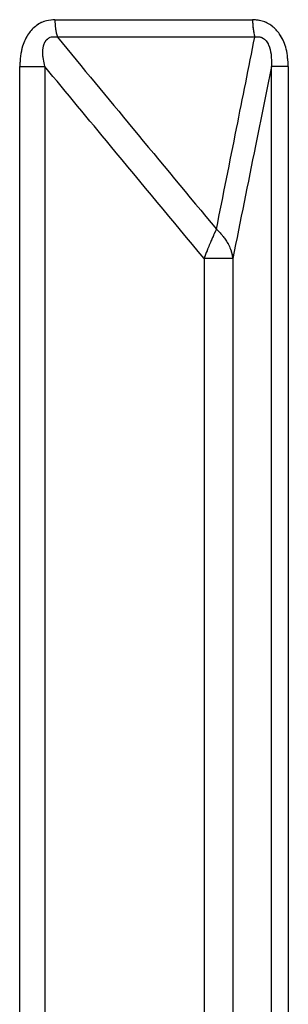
# Paper-space layout 'Dim Drawing' of a CAD drawing. Header units: inches. Extents: x 0.1 to 16.9, y 0.1 to 10.9.
# Tile 39 of 256: x 3.026037 to 3.026395, y 3.671914 to 3.673229. Entities that reach past the tile are written whole.
import ezdxf

# ---------------------------------------------------------------- set-up
doc = ezdxf.new("R2010")
doc.units = ezdxf.units.IN
doc.header["$MEASUREMENT"] = 0
doc.linetypes.add('PHANTOM', pattern=[0.49999999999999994, 0.25, -0.05, 0.05, -0.05, 0.05, -0.05])

psp = doc.layouts.new('Dim Drawing')

# ---------------------------------------------------------------- linework, layer by layer
at = {"color": 7, "linetype": 'Continuous', "lineweight": 25}
for p, q in [((3.026083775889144, 3.673229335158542), (3.026347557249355, 3.673229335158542)), ((3.026350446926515, 3.673206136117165), (3.02608694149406, 3.673206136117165)), ((3.026036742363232, 3.668777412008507), (3.026036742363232, 3.6731669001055)), ((3.026036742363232, 3.6731669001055), (3.026070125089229, 3.6731669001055)), ((3.026070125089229, 3.6731669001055), (3.026070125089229, 3.668777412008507)), ((3.026395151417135, 3.6731669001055), (3.026372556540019, 3.6731669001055)), ((3.026372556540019, 3.668777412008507), (3.026372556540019, 3.6731669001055)), ((3.026395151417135, 3.6731669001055), (3.026395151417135, 3.668777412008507)), ((3.026282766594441, 3.672910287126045), (3.026282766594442, 3.668457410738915)), ((3.026321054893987, 3.672910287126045), (3.026282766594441, 3.672910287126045)), ((3.026321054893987, 3.672910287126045), (3.026321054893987, 3.668457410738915))]:
    psp.add_line(p, q, dxfattribs=at)
at = {"color": 7, "linetype": 'PHANTOM', "lineweight": 18}
for p, q in [((3.026083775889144, 3.673229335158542), (3.026347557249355, 3.673229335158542)), ((3.026083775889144, 3.673229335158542), (3.026347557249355, 3.673229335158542)), ((3.026083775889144, 3.673229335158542), (3.026347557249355, 3.673229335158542)), ((3.026350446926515, 3.673206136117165), (3.02608694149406, 3.673206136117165)), ((3.026350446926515, 3.673206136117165), (3.02608694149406, 3.673206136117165)), ((3.026350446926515, 3.673206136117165), (3.02608694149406, 3.673206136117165)), ((3.026036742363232, 3.668777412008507), (3.026036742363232, 3.6731669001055)), ((3.026036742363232, 3.6731669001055), (3.026070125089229, 3.6731669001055)), ((3.026036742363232, 3.668777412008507), (3.026036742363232, 3.6731669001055)), ((3.026036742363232, 3.6731669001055), (3.026070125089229, 3.6731669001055)), ((3.026036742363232, 3.668777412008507), (3.026036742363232, 3.6731669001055)), ((3.026036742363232, 3.6731669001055), (3.026070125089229, 3.6731669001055)), ((3.026070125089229, 3.6731669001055), (3.026070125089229, 3.668777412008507)), ((3.026070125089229, 3.6731669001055), (3.026070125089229, 3.668777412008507)), ((3.026070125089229, 3.6731669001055), (3.02607012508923, 3.668777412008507)), ((3.026395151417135, 3.6731669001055), (3.026372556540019, 3.6731669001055)), ((3.026372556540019, 3.668777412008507), (3.026372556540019, 3.6731669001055)), ((3.026395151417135, 3.6731669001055), (3.026372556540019, 3.6731669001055)), ((3.026372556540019, 3.668777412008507), (3.026372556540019, 3.6731669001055)), ((3.026395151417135, 3.6731669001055), (3.026372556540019, 3.6731669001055)), ((3.026372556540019, 3.668777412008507), (3.026372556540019, 3.6731669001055)), ((3.026395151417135, 3.6731669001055), (3.026395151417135, 3.668777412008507)), ((3.026395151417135, 3.6731669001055), (3.026395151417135, 3.668777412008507)), ((3.026395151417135, 3.6731669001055), (3.026395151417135, 3.668777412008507)), ((3.026282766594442, 3.672910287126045), (3.026282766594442, 3.668457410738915)), ((3.026321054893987, 3.672910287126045), (3.026282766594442, 3.672910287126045)), ((3.026282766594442, 3.672910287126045), (3.026282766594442, 3.668457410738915)), ((3.026321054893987, 3.672910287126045), (3.026282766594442, 3.672910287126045)), ((3.026282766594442, 3.672910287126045), (3.026282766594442, 3.668457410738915)), ((3.026321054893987, 3.672910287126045), (3.026282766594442, 3.672910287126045)), ((3.026321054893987, 3.672910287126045), (3.026321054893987, 3.668457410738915)), ((3.026321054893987, 3.672910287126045), (3.026321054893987, 3.668457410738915)), ((3.026321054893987, 3.672910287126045), (3.026321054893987, 3.668457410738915))]:
    psp.add_line(p, q, dxfattribs=at)
at = {"color": 7, "linetype": 'Continuous', "lineweight": 25}
for centre, radius, start, end in [((3.026161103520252, 3.673228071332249), 7.733795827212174e-05, 179.0636533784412, 196.4768585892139), ((3.026431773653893, 3.673228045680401), 8.422627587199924e-05, 179.1227851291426, 195.0776225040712)]:
    psp.add_arc(centre, radius, start, end, dxfattribs=at)
at = {"color": 7, "linetype": 'PHANTOM', "lineweight": 18}
for centre, radius, start, end in [((3.026161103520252, 3.673228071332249), 7.733795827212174e-05, 179.0636533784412, 196.4768585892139), ((3.026161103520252, 3.673228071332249), 7.733795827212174e-05, 179.0636533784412, 196.4768585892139), ((3.026161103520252, 3.673228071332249), 7.733795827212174e-05, 179.0636533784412, 196.4768585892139), ((3.026431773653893, 3.673228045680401), 8.422627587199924e-05, 179.1227851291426, 195.0776225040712), ((3.026431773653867, 3.673228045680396), 8.422627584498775e-05, 179.1227851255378, 195.0776225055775), ((3.026431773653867, 3.673228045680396), 8.422627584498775e-05, 179.1227851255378, 195.0776225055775)]:
    psp.add_arc(centre, radius, start, end, dxfattribs=at)
at = {"color": 7, "linetype": 'Continuous', "lineweight": 25}
for points, knots in [([(3.026083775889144, 3.673229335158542), (3.02608001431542, 3.673229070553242), (3.026071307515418, 3.673228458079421), (3.026058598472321, 3.673222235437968), (3.026047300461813, 3.673210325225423), (3.026038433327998, 3.673191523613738), (3.026037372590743, 3.673176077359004), (3.026036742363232, 3.6731669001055)], [0, 0, 0, 0, 0.1336272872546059, 0.309303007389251, 0.4842287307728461, 0.6935591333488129, 1, 1, 1, 1]), ([(3.026395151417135, 3.6731669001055), (3.026394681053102, 3.673174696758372), (3.026393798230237, 3.673189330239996), (3.026386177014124, 3.673207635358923), (3.026375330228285, 3.673220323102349), (3.026362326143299, 3.673228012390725), (3.02635247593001, 3.67322889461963), (3.026347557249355, 3.673229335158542)], [0, 0, 0, 0, 0.2611752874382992, 0.4901980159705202, 0.6548011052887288, 0.8276257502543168, 1, 1, 1, 1]), ([(3.026070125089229, 3.6731669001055), (3.026068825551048, 3.673173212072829), (3.026066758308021, 3.673183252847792), (3.026068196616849, 3.673195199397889), (3.026071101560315, 3.673200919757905), (3.02607393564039, 3.673203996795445), (3.026076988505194, 3.673205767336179), (3.026081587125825, 3.67320684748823), (3.026084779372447, 3.673206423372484), (3.02608694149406, 3.673206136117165)], [0, 0, 0, 0, 0.3643207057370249, 0.579543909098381, 0.6799835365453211, 0.7338312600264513, 0.8222095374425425, 0.8795817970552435, 1, 1, 1, 1]), ([(3.02608694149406, 3.673206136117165), (3.026120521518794, 3.673165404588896), (3.026191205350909, 3.673079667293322), (3.026262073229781, 3.672994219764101), (3.026299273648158, 3.672949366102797)], [0, 0, 0, 0, 0.4750736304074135, 0.9999999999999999, 0.9999999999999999, 0.9999999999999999, 0.9999999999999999]), ([(3.026299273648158, 3.672949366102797), (3.026308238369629, 3.672994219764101), (3.026325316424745, 3.673079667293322), (3.026342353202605, 3.673165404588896), (3.026350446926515, 3.673206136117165)], [0, 0, 0, 0, 0.5249263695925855, 1, 1, 1, 1]), ([(3.026350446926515, 3.673206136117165), (3.026352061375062, 3.673206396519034), (3.026354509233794, 3.673206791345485), (3.026358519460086, 3.673206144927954), (3.026361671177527, 3.673204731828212), (3.026365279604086, 3.67320170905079), (3.026367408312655, 3.673198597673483), (3.026370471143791, 3.673192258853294), (3.026372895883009, 3.673181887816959), (3.02637267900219, 3.673172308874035), (3.026372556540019, 3.6731669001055)], [0, 0, 0, 0, 0.1013553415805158, 0.1536769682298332, 0.2421980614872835, 0.296686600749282, 0.4155632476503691, 0.4450262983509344, 0.6866330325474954, 1, 1, 1, 1]), ([(3.026282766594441, 3.672910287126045), (3.026241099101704, 3.672960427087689), (3.026170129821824, 3.673045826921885), (3.026099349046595, 3.673131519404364), (3.026070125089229, 3.6731669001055)], [0, 0, 0, 0, 0.587120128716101, 1, 1, 1, 1]), ([(3.026372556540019, 3.6731669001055), (3.026365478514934, 3.673131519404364), (3.026348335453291, 3.673045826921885), (3.026331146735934, 3.672960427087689), (3.026321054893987, 3.672910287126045)], [0, 0, 0, 0, 0.4128798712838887, 1, 1, 1, 1]), ([(3.026299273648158, 3.672949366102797), (3.026299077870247, 3.672948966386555), (3.026298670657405, 3.672948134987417), (3.026298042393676, 3.672946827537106), (3.026297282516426, 3.672945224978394), (3.026296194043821, 3.672942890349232), (3.026294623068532, 3.672939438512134), (3.026291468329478, 3.672932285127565), (3.0262872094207, 3.672922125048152), (3.026284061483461, 3.672913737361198), (3.026282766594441, 3.672910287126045)], [0, 0, 0, 0, 0.04155614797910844, 0.08643568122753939, 0.1289017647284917, 0.1939342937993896, 0.2985938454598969, 0.4229715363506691, 0.7626420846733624, 1, 1, 1, 1]), ([(3.026299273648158, 3.672949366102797), (3.026299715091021, 3.672948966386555), (3.026300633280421, 3.672948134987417), (3.026301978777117, 3.672946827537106), (3.026303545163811, 3.672945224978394), (3.026305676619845, 3.672942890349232), (3.026308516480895, 3.672939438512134), (3.026313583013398, 3.672932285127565), (3.026318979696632, 3.672922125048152), (3.026320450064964, 3.672913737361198), (3.026321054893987, 3.672910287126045)], [0, 0, 0, 0, 0.04155614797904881, 0.08643568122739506, 0.1289017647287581, 0.1939342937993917, 0.2985938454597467, 0.4229715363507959, 0.7626420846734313, 1, 1, 1, 1])]:
    psp.add_open_spline(points, degree=3, knots=knots, dxfattribs=at)
at = {"color": 7, "linetype": 'PHANTOM', "lineweight": 18}
for points, knots in [([(3.026083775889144, 3.673229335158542), (3.02608001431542, 3.673229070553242), (3.026071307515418, 3.673228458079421), (3.026058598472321, 3.673222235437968), (3.026047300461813, 3.673210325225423), (3.026038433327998, 3.673191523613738), (3.026037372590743, 3.673176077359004), (3.026036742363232, 3.6731669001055)], [0, 0, 0, 0, 0.1336272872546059, 0.309303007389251, 0.4842287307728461, 0.6935591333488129, 1, 1, 1, 1]), ([(3.026083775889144, 3.673229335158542), (3.02608001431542, 3.673229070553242), (3.026071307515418, 3.673228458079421), (3.026058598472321, 3.673222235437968), (3.026047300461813, 3.673210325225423), (3.026038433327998, 3.673191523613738), (3.026037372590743, 3.673176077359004), (3.026036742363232, 3.6731669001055)], [0, 0, 0, 0, 0.1336272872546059, 0.309303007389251, 0.4842287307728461, 0.6935591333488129, 1, 1, 1, 1]), ([(3.026083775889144, 3.673229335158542), (3.02608001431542, 3.673229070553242), (3.026071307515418, 3.673228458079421), (3.026058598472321, 3.673222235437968), (3.026047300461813, 3.673210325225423), (3.026038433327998, 3.673191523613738), (3.026037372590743, 3.673176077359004), (3.026036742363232, 3.6731669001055)], [0, 0, 0, 0, 0.1336272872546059, 0.309303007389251, 0.4842287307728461, 0.6935591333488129, 1, 1, 1, 1]), ([(3.026395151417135, 3.6731669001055), (3.026394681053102, 3.673174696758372), (3.026393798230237, 3.673189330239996), (3.026386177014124, 3.673207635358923), (3.026375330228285, 3.673220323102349), (3.026362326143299, 3.673228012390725), (3.02635247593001, 3.67322889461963), (3.026347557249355, 3.673229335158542)], [0, 0, 0, 0, 0.2611752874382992, 0.4901980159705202, 0.6548011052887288, 0.8276257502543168, 1, 1, 1, 1]), ([(3.026395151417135, 3.6731669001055), (3.026394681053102, 3.673174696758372), (3.026393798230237, 3.673189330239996), (3.026386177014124, 3.673207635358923), (3.026375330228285, 3.673220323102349), (3.026362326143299, 3.673228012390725), (3.02635247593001, 3.67322889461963), (3.026347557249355, 3.673229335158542)], [0, 0, 0, 0, 0.2611752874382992, 0.4901980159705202, 0.6548011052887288, 0.8276257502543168, 1, 1, 1, 1]), ([(3.026395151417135, 3.6731669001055), (3.026394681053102, 3.673174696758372), (3.026393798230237, 3.673189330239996), (3.026386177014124, 3.673207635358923), (3.026375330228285, 3.673220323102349), (3.026362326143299, 3.673228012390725), (3.02635247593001, 3.67322889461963), (3.026347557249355, 3.673229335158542)], [0, 0, 0, 0, 0.2611752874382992, 0.4901980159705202, 0.6548011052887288, 0.8276257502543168, 1, 1, 1, 1]), ([(3.026070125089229, 3.6731669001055), (3.026068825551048, 3.673173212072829), (3.026066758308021, 3.673183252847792), (3.026068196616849, 3.673195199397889), (3.026071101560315, 3.673200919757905), (3.02607393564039, 3.673203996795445), (3.026076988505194, 3.673205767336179), (3.026081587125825, 3.67320684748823), (3.026084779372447, 3.673206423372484), (3.02608694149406, 3.673206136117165)], [0, 0, 0, 0, 0.3643207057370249, 0.579543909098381, 0.6799835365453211, 0.7338312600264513, 0.8222095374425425, 0.8795817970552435, 1, 1, 1, 1]), ([(3.026070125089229, 3.6731669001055), (3.026068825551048, 3.673173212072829), (3.026066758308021, 3.673183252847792), (3.026068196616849, 3.673195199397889), (3.026071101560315, 3.673200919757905), (3.02607393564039, 3.673203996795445), (3.026076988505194, 3.673205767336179), (3.026081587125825, 3.67320684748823), (3.026084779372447, 3.673206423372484), (3.02608694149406, 3.673206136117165)], [0, 0, 0, 0, 0.3643207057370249, 0.579543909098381, 0.6799835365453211, 0.7338312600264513, 0.8222095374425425, 0.8795817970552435, 1, 1, 1, 1]), ([(3.026070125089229, 3.6731669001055), (3.026068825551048, 3.673173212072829), (3.026066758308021, 3.673183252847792), (3.026068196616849, 3.673195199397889), (3.026071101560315, 3.673200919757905), (3.02607393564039, 3.673203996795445), (3.026076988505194, 3.673205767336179), (3.026081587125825, 3.67320684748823), (3.026084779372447, 3.673206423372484), (3.02608694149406, 3.673206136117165)], [0, 0, 0, 0, 0.3643207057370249, 0.579543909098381, 0.6799835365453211, 0.7338312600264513, 0.8222095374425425, 0.8795817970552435, 1, 1, 1, 1]), ([(3.02608694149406, 3.673206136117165), (3.026120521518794, 3.673165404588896), (3.026191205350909, 3.673079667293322), (3.026262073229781, 3.672994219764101), (3.026299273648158, 3.672949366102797)], [0, 0, 0, 0, 0.4750736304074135, 0.9999999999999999, 0.9999999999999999, 0.9999999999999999, 0.9999999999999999]), ([(3.02608694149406, 3.673206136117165), (3.026120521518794, 3.673165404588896), (3.026191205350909, 3.673079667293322), (3.026262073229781, 3.672994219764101), (3.026299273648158, 3.672949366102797)], [0, 0, 0, 0, 0.4750736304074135, 0.9999999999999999, 0.9999999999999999, 0.9999999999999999, 0.9999999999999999]), ([(3.02608694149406, 3.673206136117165), (3.026120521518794, 3.673165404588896), (3.026191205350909, 3.673079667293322), (3.026262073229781, 3.672994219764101), (3.026299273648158, 3.672949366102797)], [0, 0, 0, 0, 0.4750736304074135, 0.9999999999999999, 0.9999999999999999, 0.9999999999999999, 0.9999999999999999]), ([(3.026299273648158, 3.672949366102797), (3.026308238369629, 3.672994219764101), (3.026325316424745, 3.673079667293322), (3.026342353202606, 3.673165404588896), (3.026350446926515, 3.673206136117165)], [0, 0, 0, 0, 0.5249263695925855, 1, 1, 1, 1]), ([(3.026299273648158, 3.672949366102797), (3.026308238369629, 3.672994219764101), (3.026325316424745, 3.673079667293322), (3.026342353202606, 3.673165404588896), (3.026350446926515, 3.673206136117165)], [0, 0, 0, 0, 0.5249263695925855, 1, 1, 1, 1]), ([(3.026299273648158, 3.672949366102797), (3.026308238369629, 3.672994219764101), (3.026325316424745, 3.673079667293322), (3.026342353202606, 3.673165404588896), (3.026350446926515, 3.673206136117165)], [0, 0, 0, 0, 0.5249263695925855, 1, 1, 1, 1]), ([(3.026350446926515, 3.673206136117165), (3.026352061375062, 3.673206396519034), (3.026354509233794, 3.673206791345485), (3.026358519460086, 3.673206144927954), (3.026361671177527, 3.673204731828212), (3.026365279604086, 3.67320170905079), (3.026367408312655, 3.673198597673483), (3.026370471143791, 3.673192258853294), (3.026372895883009, 3.673181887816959), (3.02637267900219, 3.673172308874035), (3.026372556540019, 3.6731669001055)], [0, 0, 0, 0, 0.1013553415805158, 0.1536769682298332, 0.2421980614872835, 0.296686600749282, 0.4155632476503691, 0.4450262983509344, 0.6866330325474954, 1, 1, 1, 1]), ([(3.026350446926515, 3.673206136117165), (3.026352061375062, 3.673206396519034), (3.026354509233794, 3.673206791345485), (3.026358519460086, 3.673206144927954), (3.026361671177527, 3.673204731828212), (3.026365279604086, 3.67320170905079), (3.026367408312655, 3.673198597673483), (3.026370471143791, 3.673192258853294), (3.026372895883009, 3.673181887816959), (3.02637267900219, 3.673172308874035), (3.026372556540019, 3.6731669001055)], [0, 0, 0, 0, 0.1013553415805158, 0.1536769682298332, 0.2421980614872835, 0.296686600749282, 0.4155632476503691, 0.4450262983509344, 0.6866330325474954, 1, 1, 1, 1]), ([(3.026350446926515, 3.673206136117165), (3.026352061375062, 3.673206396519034), (3.026354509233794, 3.673206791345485), (3.026358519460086, 3.673206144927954), (3.026361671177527, 3.673204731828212), (3.026365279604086, 3.67320170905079), (3.026367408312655, 3.673198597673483), (3.026370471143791, 3.673192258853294), (3.026372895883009, 3.673181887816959), (3.02637267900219, 3.673172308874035), (3.026372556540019, 3.6731669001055)], [0, 0, 0, 0, 0.1013553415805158, 0.1536769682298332, 0.2421980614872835, 0.296686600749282, 0.4155632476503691, 0.4450262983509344, 0.6866330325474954, 1, 1, 1, 1]), ([(3.026282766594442, 3.672910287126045), (3.026241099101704, 3.672960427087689), (3.026170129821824, 3.673045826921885), (3.026099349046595, 3.673131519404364), (3.026070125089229, 3.6731669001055)], [0, 0, 0, 0, 0.587120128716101, 1, 1, 1, 1]), ([(3.026282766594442, 3.672910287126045), (3.026241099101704, 3.672960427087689), (3.026170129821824, 3.673045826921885), (3.026099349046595, 3.673131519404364), (3.026070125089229, 3.6731669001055)], [0, 0, 0, 0, 0.587120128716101, 1, 1, 1, 1]), ([(3.026282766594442, 3.672910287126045), (3.026241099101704, 3.672960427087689), (3.026170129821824, 3.673045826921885), (3.026099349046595, 3.673131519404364), (3.026070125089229, 3.6731669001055)], [0, 0, 0, 0, 0.587120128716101, 1, 1, 1, 1]), ([(3.026372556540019, 3.6731669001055), (3.026365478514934, 3.673131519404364), (3.026348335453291, 3.673045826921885), (3.026331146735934, 3.672960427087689), (3.026321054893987, 3.672910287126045)], [0, 0, 0, 0, 0.4128798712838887, 1, 1, 1, 1]), ([(3.026372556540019, 3.6731669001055), (3.026365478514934, 3.673131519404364), (3.026348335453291, 3.673045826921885), (3.026331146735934, 3.672960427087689), (3.026321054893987, 3.672910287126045)], [0, 0, 0, 0, 0.4128798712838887, 1, 1, 1, 1]), ([(3.026372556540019, 3.6731669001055), (3.026365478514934, 3.673131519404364), (3.026348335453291, 3.673045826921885), (3.026331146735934, 3.672960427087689), (3.026321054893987, 3.672910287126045)], [0, 0, 0, 0, 0.4128798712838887, 1, 1, 1, 1]), ([(3.026299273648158, 3.672949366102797), (3.026299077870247, 3.672948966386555), (3.026298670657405, 3.672948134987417), (3.026298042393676, 3.672946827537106), (3.026297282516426, 3.672945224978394), (3.026296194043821, 3.672942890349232), (3.026294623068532, 3.672939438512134), (3.026291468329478, 3.672932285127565), (3.0262872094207, 3.672922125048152), (3.026284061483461, 3.672913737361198), (3.026282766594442, 3.672910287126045)], [0, 0, 0, 0, 0.04155614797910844, 0.08643568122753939, 0.1289017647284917, 0.1939342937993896, 0.2985938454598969, 0.4229715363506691, 0.7626420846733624, 1, 1, 1, 1]), ([(3.026299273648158, 3.672949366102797), (3.026299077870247, 3.672948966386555), (3.026298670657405, 3.672948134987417), (3.026298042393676, 3.672946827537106), (3.026297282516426, 3.672945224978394), (3.026296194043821, 3.672942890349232), (3.026294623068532, 3.672939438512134), (3.026291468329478, 3.672932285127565), (3.0262872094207, 3.672922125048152), (3.026284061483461, 3.672913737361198), (3.026282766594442, 3.672910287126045)], [0, 0, 0, 0, 0.04155614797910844, 0.08643568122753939, 0.1289017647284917, 0.1939342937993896, 0.2985938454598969, 0.4229715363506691, 0.7626420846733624, 1, 1, 1, 1]), ([(3.026299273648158, 3.672949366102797), (3.026299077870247, 3.672948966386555), (3.026298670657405, 3.672948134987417), (3.026298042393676, 3.672946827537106), (3.026297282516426, 3.672945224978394), (3.026296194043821, 3.672942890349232), (3.026294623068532, 3.672939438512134), (3.026291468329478, 3.672932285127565), (3.0262872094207, 3.672922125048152), (3.026284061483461, 3.672913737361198), (3.026282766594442, 3.672910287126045)], [0, 0, 0, 0, 0.04155614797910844, 0.08643568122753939, 0.1289017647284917, 0.1939342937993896, 0.2985938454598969, 0.4229715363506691, 0.7626420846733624, 1, 1, 1, 1]), ([(3.026299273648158, 3.672949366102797), (3.026299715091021, 3.672948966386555), (3.026300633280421, 3.672948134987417), (3.026301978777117, 3.672946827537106), (3.026303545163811, 3.672945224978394), (3.026305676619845, 3.672942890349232), (3.026308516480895, 3.672939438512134), (3.026313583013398, 3.672932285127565), (3.026318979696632, 3.672922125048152), (3.026320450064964, 3.672913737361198), (3.026321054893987, 3.672910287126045)], [0, 0, 0, 0, 0.04155614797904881, 0.08643568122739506, 0.1289017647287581, 0.1939342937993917, 0.2985938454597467, 0.4229715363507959, 0.7626420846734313, 1, 1, 1, 1]), ([(3.026299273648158, 3.672949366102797), (3.026299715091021, 3.672948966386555), (3.026300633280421, 3.672948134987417), (3.026301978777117, 3.672946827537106), (3.026303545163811, 3.672945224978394), (3.026305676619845, 3.672942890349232), (3.026308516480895, 3.672939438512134), (3.026313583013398, 3.672932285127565), (3.026318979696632, 3.672922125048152), (3.026320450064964, 3.672913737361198), (3.026321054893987, 3.672910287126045)], [0, 0, 0, 0, 0.04155614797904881, 0.08643568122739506, 0.1289017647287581, 0.1939342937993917, 0.2985938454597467, 0.4229715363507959, 0.7626420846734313, 1, 1, 1, 1]), ([(3.026299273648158, 3.672949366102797), (3.026299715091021, 3.672948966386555), (3.026300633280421, 3.672948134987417), (3.026301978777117, 3.672946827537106), (3.026303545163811, 3.672945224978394), (3.026305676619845, 3.672942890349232), (3.026308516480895, 3.672939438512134), (3.026313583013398, 3.672932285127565), (3.026318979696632, 3.672922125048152), (3.026320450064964, 3.672913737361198), (3.026321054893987, 3.672910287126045)], [0, 0, 0, 0, 0.04155614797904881, 0.08643568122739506, 0.1289017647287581, 0.1939342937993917, 0.2985938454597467, 0.4229715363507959, 0.7626420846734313, 1, 1, 1, 1])]:
    psp.add_open_spline(points, degree=3, knots=knots, dxfattribs=at)

doc.saveas('drawing.dxf')
